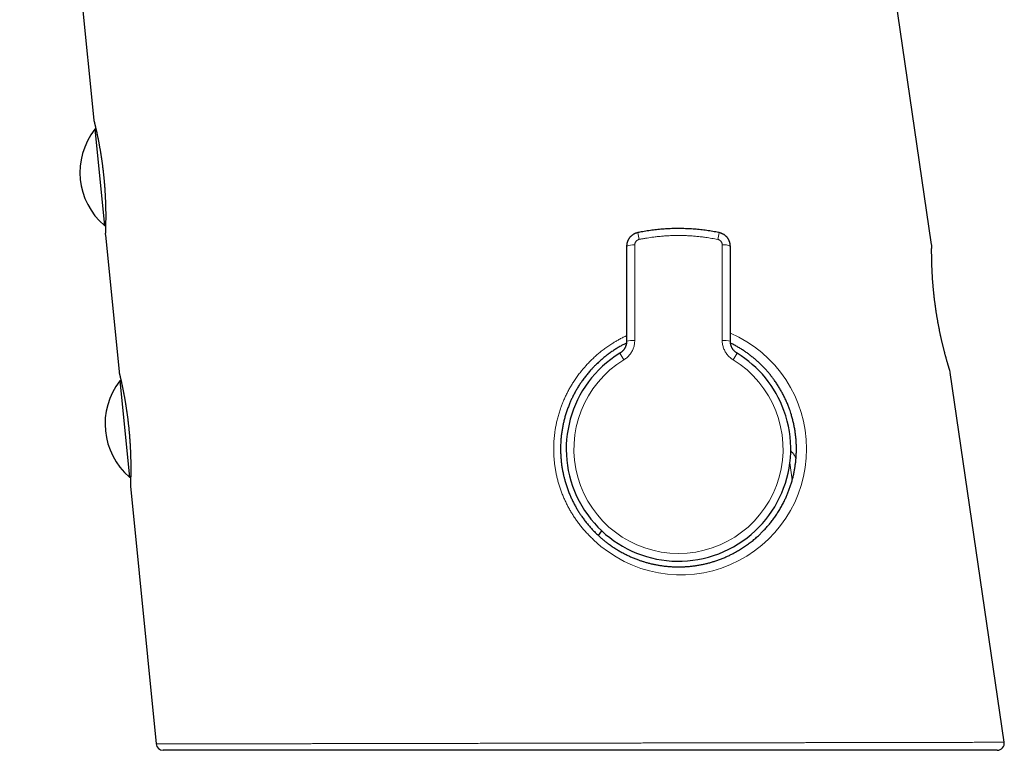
# Model space of a CAD drawing. Header units: millimetres. Extents: x 8 to 775, y 12 to 733.
# Tile 5 of 75: x 125 to 195, y 537 to 589. Entities that reach past the tile are written whole.
import ezdxf

# ---------------------------------------------------------------- set-up
doc = ezdxf.new("R2010")
doc.units = ezdxf.units.MM

msp = doc.modelspace()

# ---------------------------------------------------------------- linework, layer by layer
at = {"color": 7, "linetype": 'Continuous', "lineweight": 30}
for p, q in [((189.538, 572.98), (173.477, 683.068)), ((124.58, 634.795), (129.866, 581.834)), ((130.013, 581.197), (129.929, 581.187)), ((129.929, 581.187), (130.614, 574.323)), ((130.614, 574.323), (130.698, 574.33)), ((130.681, 573.676), (131.654, 563.923)), ((167.811, 572.849), (167.811, 572.849)), ((175.201, 572.849), (175.201, 572.849)), ((131.8, 563.286), (131.717, 563.276)), ((131.717, 563.276), (132.402, 556.412)), ((194.709, 537.53), (190.866, 563.875)), ((132.402, 556.412), (132.485, 556.419)), ((132.468, 555.765), (134.301, 537.408)), ((165.802, 552.255), (166.051, 552.578)), ((194.214, 536.958), (134.798, 536.958))]:
    msp.add_line(p, q, dxfattribs=at)
at = {"color": 252, "linetype": 'Continuous', "lineweight": 0}
for p, q in [((167.332, 565.24), (167.619, 564.772)), ((175.393, 564.772), (175.68, 565.24)), ((179.439, 557.437), (179.611, 556.216))]:
    msp.add_line(p, q, dxfattribs=at)
at = {"color": 252, "linetype": 'Continuous', "lineweight": 0, "flags": 128}
for points in [[(189.721, 569.202), (189.727, 569.195), (189.73, 569.189)], [(189.771, 568.852), (189.769, 568.855), (189.763, 568.859)]]:
    msp.add_lwpolyline(points, dxfattribs=at)
at = {"color": 7, "linetype": 'Continuous', "lineweight": 30}
for centre, radius, start, end in [((130.364, 581.884), 0.5, 185.74536, 193.91516), ((133.874, 578.114), 5, 142.0843, 229.3157), ((131.178, 573.725), 0.5, 177.5376, 185.66269), ((189.043, 572.908), 0.5, 359.24572, 8.19312), ((171.506, 558.421), 7.995, 121.4673, 20), ((171.506, 558.421), 7.995, 20, 58.5327), ((132.152, 563.973), 0.5, 185.795, 193.80022), ((135.661, 560.203), 5, 142.0843, 229.3157), ((132.966, 555.814), 0.5, 177.65109, 185.66513), ((134.798, 537.458), 0.5, 185.6986, 270), ((194.214, 537.458), 0.5, 270, 8.32719)]:
    msp.add_arc(centre, radius, start, end, dxfattribs=at)
at = {"color": 252, "linetype": 'Continuous', "lineweight": 0}
for centre, radius, start, end in [((128.977, 565.341), 40.528, 11.38112, 12.08071), ((213.99, 565.351), 40.482, 167.91889, 168.61928), ((168.26, 571.976), 0.982, 82.45176, 117.22309), ((174.768, 572.068), 0.893, 60.97472, 99.3515), ((171.667, 558.421), 8.967, 226.40864, 66.7896), ((168.257, 564.428), 1.724, 85.59174, 104.98519), ((174.771, 564.606), 1.549, 73.90375, 95.51946), ((171.506, 558.421), 7.447, 121.4673, 58.5327)]:
    msp.add_arc(centre, radius, start, end, dxfattribs=at)
for points, knots in [([(129.866, 581.834), (129.866, 581.834), (129.867, 581.833), (129.869, 581.823), (129.873, 581.806), (129.879, 581.784), (129.886, 581.756), (129.894, 581.725), (129.903, 581.688), (129.914, 581.64), (129.93, 581.577), (129.947, 581.503), (129.966, 581.426), (129.983, 581.353), (130, 581.278), (130.018, 581.201), (130.036, 581.119), (130.058, 581.02), (130.084, 580.901), (130.112, 580.77), (130.138, 580.643), (130.162, 580.526), (130.185, 580.41), (130.208, 580.295), (130.23, 580.176), (130.256, 580.035), (130.286, 579.871), (130.316, 579.696), (130.344, 579.53), (130.368, 579.382), (130.39, 579.238), (130.412, 579.097), (130.432, 578.954), (130.456, 578.787), (130.481, 578.596), (130.506, 578.397), (130.528, 578.213), (130.547, 578.045), (130.565, 577.875), (130.582, 577.704), (130.598, 577.532), (130.613, 577.36), (130.627, 577.188), (130.641, 576.998), (130.655, 576.793), (130.668, 576.572), (130.679, 576.354), (130.685, 576.212), (130.688, 576.141)], [0, 0, 0, 0, 0.018955, 0.040751, 0.061668, 0.08262, 0.101114, 0.119608, 0.138199, 0.156791, 0.183632, 0.210547, 0.231429, 0.252346, 0.27081, 0.289274, 0.307836, 0.326397, 0.353195, 0.380067, 0.401015, 0.421998, 0.440525, 0.459053, 0.477681, 0.49631, 0.523216, 0.550202, 0.571074, 0.591984, 0.610453, 0.628922, 0.647496, 0.666071, 0.692911, 0.719833, 0.74049, 0.761184, 0.782089, 0.802995, 0.824057, 0.845119, 0.866402, 0.887725, 0.91561, 0.943587, 0.971747, 1, 1, 1, 1]), ([(130.688, 576.141), (130.691, 576.073), (130.696, 575.937), (130.701, 575.755), (130.705, 575.594), (130.708, 575.457), (130.709, 575.33), (130.71, 575.211), (130.711, 575.095), (130.711, 574.966), (130.711, 574.827), (130.71, 574.7), (130.708, 574.598), (130.707, 574.5), (130.705, 574.391), (130.702, 574.281), (130.7, 574.186), (130.697, 574.105), (130.695, 574.029), (130.693, 573.967), (130.691, 573.916), (130.689, 573.865), (130.687, 573.812), (130.685, 573.765), (130.683, 573.73), (130.682, 573.705), (130.681, 573.687), (130.681, 573.677), (130.681, 573.676), (130.681, 573.676)], [0, 0, 0, 0, 0.046883, 0.09391, 0.129454, 0.16506, 0.196499, 0.227938, 0.259547, 0.291157, 0.336803, 0.382577, 0.40952, 0.43649, 0.481759, 0.52715, 0.563954, 0.600823, 0.63799, 0.675225, 0.702206, 0.729213, 0.774543, 0.819995, 0.856847, 0.893765, 0.93098, 0.968264, 1, 1, 1, 1]), ([(168.707, 573.339), (168.697, 573.337), (168.676, 573.332), (168.644, 573.321), (168.614, 573.308), (168.585, 573.292), (168.547, 573.268), (168.514, 573.24), (168.484, 573.207), (168.457, 573.173), (168.434, 573.135), (168.416, 573.093), (168.404, 573.059), (168.396, 573.024), (168.39, 572.987), (168.39, 572.962), (168.389, 572.95)], [0, 0, 0, 0, 0.059433, 0.119277, 0.180447, 0.242075, 0.301508, 0.422361, 0.483941, 0.543781, 0.665426, 0.727383, 0.7941, 0.861348, 0.930364, 1, 1, 1, 1]), ([(174.304, 573.339), (174.162, 573.367), (173.878, 573.422), (173.485, 573.483), (173.128, 573.529), (172.806, 573.563), (172.484, 573.589), (172.16, 573.608), (171.834, 573.619), (171.507, 573.623), (171.177, 573.619), (170.846, 573.607), (170.524, 573.588), (170.212, 573.563), (169.91, 573.531), (169.634, 573.497), (169.383, 573.46), (169.157, 573.424), (168.932, 573.384), (168.782, 573.354), (168.707, 573.339)], [0, 0, 0, 0, 0.07716, 0.15432, 0.211608, 0.268904, 0.326192, 0.383963, 0.441742, 0.499513, 0.558359, 0.617214, 0.67606, 0.729922, 0.783791, 0.837654, 0.878219, 0.918805, 0.959392, 1, 1, 1, 1]), ([(174.622, 572.95), (174.622, 572.961), (174.622, 572.983), (174.617, 573.016), (174.61, 573.049), (174.6, 573.081), (174.584, 573.123), (174.562, 573.163), (174.535, 573.199), (174.505, 573.233), (174.471, 573.263), (174.434, 573.288), (174.404, 573.305), (174.372, 573.319), (174.339, 573.331), (174.316, 573.336), (174.304, 573.339)], [0, 0, 0, 0, 0.061183, 0.122776, 0.185718, 0.24913, 0.310314, 0.434783, 0.498255, 0.559048, 0.682755, 0.745859, 0.80814, 0.870886, 0.935173, 1, 1, 1, 1]), ([(168.389, 572.95), (168.389, 572.668), (168.389, 572.105), (168.389, 571.258), (168.389, 570.409), (168.389, 569.559), (168.389, 568.708), (168.389, 567.856), (168.389, 567.002), (168.389, 566.432), (168.389, 566.147)], [0, 0, 0, 0, 0.124883, 0.249767, 0.374718, 0.499668, 0.624718, 0.749767, 0.874871, 1, 1, 1, 1]), ([(174.622, 566.147), (174.622, 566.432), (174.622, 567.001), (174.622, 567.853), (174.622, 568.704), (174.622, 569.555), (174.622, 570.405), (174.622, 571.255), (174.622, 572.103), (174.622, 572.667), (174.622, 572.95)], [0, 0, 0, 0, 0.124883, 0.249767, 0.374718, 0.499668, 0.624718, 0.749767, 0.874871, 1, 1, 1, 1]), ([(189.721, 569.202), (189.715, 569.257), (189.703, 569.366), (189.685, 569.528), (189.669, 569.69), (189.653, 569.856), (189.638, 570.026), (189.623, 570.201), (189.61, 570.373), (189.598, 570.543), (189.587, 570.71), (189.578, 570.875), (189.569, 571.035), (189.562, 571.19), (189.555, 571.34), (189.55, 571.483), (189.546, 571.622), (189.542, 571.756), (189.539, 571.884), (189.537, 572.008), (189.535, 572.125), (189.534, 572.235), (189.533, 572.337), (189.533, 572.432), (189.533, 572.52), (189.533, 572.601), (189.534, 572.676), (189.534, 572.742), (189.535, 572.801), (189.535, 572.852), (189.536, 572.893), (189.537, 572.927), (189.537, 572.953), (189.537, 572.97), (189.537, 572.98), (189.537, 572.98), (189.537, 572.98)], [0, 0, 0, 0, 0.025974, 0.051985, 0.078069, 0.10419, 0.133437, 0.162736, 0.192272, 0.22186, 0.251796, 0.281785, 0.312074, 0.342417, 0.372094, 0.401821, 0.431785, 0.4618, 0.492028, 0.522577, 0.55329, 0.584059, 0.614066, 0.644124, 0.674338, 0.704875, 0.735465, 0.766382, 0.797467, 0.828609, 0.858541, 0.888524, 0.918659, 0.949115, 0.979625, 1, 1, 1, 1]), ([(189.763, 568.859), (189.756, 568.917), (189.742, 569.031), (189.728, 569.145), (189.721, 569.202)], [0, 0, 0, 0, 0.499618, 1, 1, 1, 1]), ([(190.866, 563.875), (190.866, 563.875), (190.866, 563.874), (190.864, 563.879), (190.86, 563.892), (190.853, 563.914), (190.844, 563.943), (190.833, 563.98), (190.819, 564.024), (190.804, 564.075), (190.786, 564.133), (190.766, 564.198), (190.744, 564.272), (190.72, 564.352), (190.694, 564.44), (190.669, 564.526), (190.646, 564.605), (190.626, 564.677), (190.604, 564.752), (190.583, 564.83), (190.56, 564.912), (190.537, 564.997), (190.513, 565.085), (190.482, 565.199), (190.445, 565.342), (190.403, 565.506), (190.363, 565.665), (190.326, 565.817), (190.288, 565.974), (190.25, 566.137), (190.212, 566.305), (190.174, 566.479), (190.136, 566.658), (190.099, 566.837), (190.063, 567.018), (190.028, 567.199), (189.993, 567.383), (189.96, 567.57), (189.927, 567.761), (189.895, 567.954), (189.864, 568.15), (189.838, 568.323), (189.816, 568.474), (189.798, 568.603), (189.78, 568.731), (189.769, 568.816), (189.763, 568.859)], [0, 0, 0, 0, 0.005579, 0.030526, 0.055649, 0.081083, 0.106563, 0.132135, 0.156595, 0.181095, 0.205783, 0.230513, 0.255541, 0.280612, 0.305878, 0.331189, 0.348352, 0.365542, 0.382747, 0.400051, 0.41737, 0.434789, 0.452223, 0.469685, 0.500455, 0.531306, 0.556054, 0.580844, 0.605835, 0.630871, 0.656089, 0.681585, 0.707226, 0.732916, 0.757508, 0.782144, 0.806988, 0.831878, 0.856956, 0.882371, 0.907836, 0.933402, 0.950016, 0.966645, 0.983315, 1, 1, 1, 1]), ([(165.484, 551.927), (165.408, 551.998), (165.256, 552.14), (165.037, 552.364), (164.826, 552.595), (164.622, 552.833), (164.428, 553.078), (164.246, 553.324), (164.078, 553.57), (163.921, 553.814), (163.773, 554.064), (163.633, 554.319), (163.5, 554.58), (163.375, 554.85), (163.257, 555.126), (163.149, 555.407), (163.05, 555.691), (162.962, 555.976), (162.885, 556.262), (162.817, 556.548), (162.759, 556.836), (162.711, 557.126), (162.671, 557.431), (162.64, 557.752), (162.621, 558.086), (162.616, 558.396), (162.62, 558.68), (162.632, 558.951), (162.654, 559.233), (162.687, 559.527), (162.729, 559.819), (162.781, 560.11), (162.846, 560.413), (162.925, 560.726), (163.02, 561.049), (163.119, 561.344), (163.219, 561.612), (163.321, 561.864), (163.437, 562.123), (163.566, 562.39), (163.704, 562.652), (163.851, 562.909), (164.013, 563.173), (164.192, 563.443), (164.389, 563.716), (164.581, 563.962), (164.763, 564.181), (164.943, 564.384), (165.136, 564.59), (165.344, 564.797), (165.559, 564.997), (165.779, 565.19), (166.016, 565.384), (166.27, 565.578), (166.541, 565.77), (166.797, 565.937), (167.037, 566.083), (167.268, 566.215), (167.512, 566.344), (167.697, 566.437), (167.797, 566.483), (167.811, 566.489)], [0, 0, 0, 0, 0.017865, 0.035752, 0.053651, 0.07155, 0.089438, 0.107302, 0.123882, 0.140475, 0.157073, 0.173667, 0.190246, 0.207409, 0.224587, 0.241769, 0.258947, 0.27611, 0.292896, 0.309697, 0.326503, 0.343304, 0.36009, 0.379251, 0.398419, 0.41758, 0.432351, 0.447121, 0.463998, 0.480888, 0.497784, 0.514675, 0.531552, 0.550817, 0.570089, 0.589354, 0.604206, 0.619057, 0.636001, 0.652958, 0.669921, 0.686878, 0.703821, 0.72316, 0.742507, 0.761846, 0.776753, 0.79166, 0.808554, 0.825462, 0.842375, 0.859283, 0.876178, 0.895449, 0.914728, 0.934, 0.948846, 0.963693, 0.980544, 0.997408, 1, 1, 1, 1]), ([(168.389, 566.147), (168.388, 566.103), (168.386, 566.014), (168.369, 565.88), (168.341, 565.746), (168.301, 565.615), (168.251, 565.489), (168.19, 565.368), (168.119, 565.251), (168.038, 565.14), (167.947, 565.036), (167.847, 564.939), (167.738, 564.85), (167.659, 564.798), (167.619, 564.772)], [0, 0, 0, 0, 0.0811396, 0.1628396, 0.2463105, 0.3303949, 0.4121168, 0.4938385, 0.5767344, 0.6608479, 0.7440324, 0.8278316, 0.9135781, 1, 1, 1, 1]), ([(175.393, 564.772), (175.356, 564.796), (175.281, 564.845), (175.176, 564.929), (175.077, 565.023), (174.986, 565.125), (174.905, 565.233), (174.833, 565.347), (174.771, 565.467), (174.718, 565.594), (174.676, 565.727), (174.646, 565.863), (174.626, 566.004), (174.624, 566.1), (174.622, 566.147)], [0, 0, 0, 0, 0.08067, 0.161901, 0.244903, 0.328515, 0.409758, 0.491001, 0.573399, 0.656993, 0.741109, 0.825853, 0.912583, 1, 1, 1, 1]), ([(131.654, 563.923), (131.654, 563.923), (131.654, 563.923), (131.656, 563.915), (131.66, 563.9), (131.666, 563.877), (131.673, 563.848), (131.681, 563.814), (131.691, 563.775), (131.701, 563.733), (131.712, 563.686), (131.726, 563.625), (131.744, 563.549), (131.765, 563.461), (131.785, 563.373), (131.804, 563.289), (131.823, 563.204), (131.842, 563.118), (131.862, 563.027), (131.885, 562.917), (131.912, 562.787), (131.941, 562.645), (131.969, 562.508), (131.993, 562.382), (132.016, 562.258), (132.039, 562.136), (132.061, 562.01), (132.087, 561.862), (132.117, 561.69), (132.146, 561.508), (132.173, 561.336), (132.196, 561.184), (132.217, 561.035), (132.237, 560.891), (132.257, 560.745), (132.279, 560.575), (132.302, 560.381), (132.325, 560.18), (132.345, 559.995), (132.361, 559.833), (132.376, 559.678), (132.389, 559.529), (132.402, 559.38), (132.416, 559.209), (132.429, 559.017), (132.442, 558.822), (132.453, 558.644), (132.461, 558.49), (132.468, 558.345), (132.473, 558.207), (132.479, 558.072), (132.484, 557.918), (132.488, 557.749), (132.492, 557.561), (132.495, 557.374), (132.496, 557.189), (132.497, 557.012), (132.496, 556.902), (132.496, 556.847)], [0, 0, 0, 0, 0.011396, 0.029196, 0.047137, 0.065111, 0.08238, 0.099678, 0.114947, 0.130215, 0.145564, 0.160913, 0.183072, 0.205291, 0.222563, 0.239864, 0.255136, 0.270408, 0.285761, 0.301114, 0.323282, 0.345512, 0.362824, 0.380166, 0.39548, 0.410794, 0.426192, 0.441591, 0.463834, 0.486144, 0.503358, 0.520603, 0.535836, 0.551069, 0.566389, 0.581709, 0.603847, 0.626053, 0.643099, 0.660175, 0.675259, 0.690342, 0.705512, 0.720681, 0.742599, 0.764583, 0.781635, 0.798718, 0.813804, 0.82889, 0.844059, 0.859228, 0.881137, 0.903108, 0.927168, 0.951308, 0.975613, 1, 1, 1, 1]), ([(132.496, 556.847), (132.495, 556.799), (132.495, 556.705), (132.493, 556.591), (132.491, 556.499), (132.49, 556.411), (132.487, 556.313), (132.485, 556.217), (132.482, 556.135), (132.48, 556.065), (132.478, 556.002), (132.476, 555.951), (132.474, 555.911), (132.473, 555.871), (132.471, 555.832), (132.47, 555.801), (132.469, 555.78), (132.469, 555.768), (132.468, 555.763), (132.468, 555.765), (132.468, 555.765)], [0, 0, 0, 0, 0.0697757, 0.1397378, 0.1817915, 0.2238856, 0.2945403, 0.3653866, 0.4228305, 0.4803771, 0.5383882, 0.5965049, 0.6384894, 0.6805139, 0.7510479, 0.821772, 0.8791124, 0.9365548, 0.9944586, 1, 1, 1, 1]), ([(134.301, 537.408), (134.301, 537.408), (134.303, 537.408), (134.316, 537.408), (134.337, 537.408), (134.366, 537.408), (134.404, 537.408), (134.451, 537.408), (134.505, 537.409), (134.569, 537.409), (134.64, 537.409), (134.727, 537.409), (134.832, 537.409), (134.958, 537.409), (135.097, 537.41), (135.25, 537.41), (135.416, 537.41), (135.583, 537.411), (135.749, 537.411), (135.911, 537.411), (136.081, 537.412), (136.259, 537.412), (136.447, 537.412), (136.642, 537.413), (136.846, 537.413), (137.061, 537.414), (137.288, 537.414), (137.528, 537.415), (137.776, 537.415), (138.048, 537.416), (138.345, 537.416), (138.669, 537.417), (139.005, 537.418), (139.353, 537.418), (139.712, 537.419), (140.058, 537.42), (140.389, 537.42), (140.702, 537.421), (141.022, 537.422), (141.35, 537.422), (141.684, 537.423), (142.026, 537.424), (142.374, 537.424), (142.734, 537.425), (143.106, 537.426), (143.491, 537.427), (143.883, 537.428), (144.286, 537.428), (144.7, 537.429), (145.124, 537.43), (145.556, 537.431), (145.994, 537.432), (146.44, 537.433), (146.89, 537.434), (147.344, 537.435), (147.803, 537.435), (148.267, 537.436), (148.738, 537.437), (149.214, 537.438), (149.702, 537.439), (150.201, 537.44), (150.712, 537.441), (151.228, 537.442), (151.75, 537.443), (152.277, 537.445), (152.787, 537.446), (153.279, 537.447), (153.752, 537.448), (154.228, 537.448), (154.742, 537.45), (155.293, 537.451), (155.884, 537.452), (156.478, 537.453), (157.077, 537.454), (157.679, 537.455), (158.249, 537.457), (158.785, 537.458), (159.287, 537.459), (159.791, 537.46), (160.296, 537.461), (160.804, 537.462), (161.258, 537.463), (161.658, 537.463), (162.004, 537.464), (162.351, 537.465), (162.752, 537.466), (163.207, 537.467), (163.717, 537.468), (164.227, 537.469), (164.774, 537.47), (165.358, 537.471), (165.978, 537.472), (166.598, 537.473), (167.218, 537.475), (167.838, 537.476), (168.42, 537.477), (168.964, 537.478), (169.471, 537.479), (169.977, 537.48), (170.481, 537.481), (170.985, 537.482), (171.433, 537.483), (171.826, 537.484), (172.165, 537.485), (172.503, 537.485), (172.904, 537.486), (173.367, 537.487), (173.892, 537.488), (174.414, 537.489), (174.933, 537.49), (175.45, 537.491), (175.944, 537.492), (176.416, 537.493), (176.866, 537.494), (177.313, 537.495), (177.757, 537.496), (178.198, 537.497), (178.622, 537.498), (179.03, 537.498), (179.421, 537.499), (179.81, 537.5), (180.195, 537.501), (180.577, 537.502), (181.015, 537.502), (181.507, 537.503), (182.008, 537.504), (182.462, 537.505), (182.869, 537.506), (183.271, 537.507), (183.697, 537.508), (184.145, 537.509), (184.612, 537.51), (185.072, 537.511), (185.523, 537.512), (185.966, 537.512), (186.375, 537.513), (186.751, 537.514), (187.095, 537.515), (187.433, 537.515), (187.765, 537.516), (188.09, 537.517), (188.375, 537.517), (188.621, 537.518), (188.83, 537.518), (189.036, 537.519), (189.28, 537.519), (189.558, 537.52), (189.866, 537.52), (190.167, 537.521), (190.459, 537.521), (190.742, 537.522), (191.015, 537.523), (191.279, 537.523), (191.532, 537.524), (191.776, 537.524), (192.012, 537.525), (192.238, 537.525), (192.458, 537.525), (192.671, 537.526), (192.876, 537.526), (193.07, 537.527), (193.255, 537.527), (193.428, 537.527), (193.595, 537.528), (193.753, 537.528), (193.903, 537.528), (194.04, 537.529), (194.157, 537.529), (194.258, 537.529), (194.344, 537.529), (194.42, 537.529), (194.488, 537.53), (194.547, 537.53), (194.597, 537.53), (194.638, 537.53), (194.671, 537.53), (194.694, 537.53), (194.708, 537.53), (194.708, 537.53), (194.708, 537.53)], [0, 0, 0, 0, 0.005289, 0.010579, 0.015871, 0.021163, 0.026456, 0.031748, 0.037064, 0.042381, 0.047698, 0.053014, 0.059708, 0.066404, 0.073099, 0.079821, 0.086543, 0.093265, 0.098677, 0.104089, 0.109502, 0.114913, 0.12035, 0.125788, 0.131227, 0.136664, 0.142358, 0.148053, 0.153755, 0.159457, 0.166155, 0.172853, 0.17955, 0.186275, 0.193, 0.199725, 0.205138, 0.210551, 0.215965, 0.221378, 0.226816, 0.232255, 0.237694, 0.243133, 0.248828, 0.254523, 0.260226, 0.265928, 0.271812, 0.277697, 0.28358, 0.289482, 0.295385, 0.301287, 0.307129, 0.312973, 0.318815, 0.324676, 0.330537, 0.336397, 0.342492, 0.348588, 0.354682, 0.360797, 0.366913, 0.373027, 0.378391, 0.383756, 0.389126, 0.394496, 0.401025, 0.407554, 0.414083, 0.420637, 0.427191, 0.433744, 0.439141, 0.444538, 0.449935, 0.455345, 0.460756, 0.466167, 0.469845, 0.473523, 0.477203, 0.480882, 0.486274, 0.491665, 0.497062, 0.502459, 0.509021, 0.515584, 0.522146, 0.528733, 0.535321, 0.541908, 0.547333, 0.552758, 0.558183, 0.563622, 0.569062, 0.574501, 0.578198, 0.581896, 0.585596, 0.589296, 0.595112, 0.600929, 0.606745, 0.612579, 0.618413, 0.624246, 0.629438, 0.63463, 0.639822, 0.645026, 0.65023, 0.655434, 0.660167, 0.664899, 0.669631, 0.674372, 0.679114, 0.683855, 0.690835, 0.697819, 0.703195, 0.70857, 0.713952, 0.719333, 0.725877, 0.732422, 0.738966, 0.745535, 0.752105, 0.758674, 0.764086, 0.769498, 0.77491, 0.780336, 0.785762, 0.791188, 0.794878, 0.798568, 0.802259, 0.805951, 0.811849, 0.817748, 0.823646, 0.829562, 0.83548, 0.841396, 0.847256, 0.853115, 0.858975, 0.864852, 0.87073, 0.876608, 0.882723, 0.888838, 0.894954, 0.901089, 0.907226, 0.913362, 0.919899, 0.926437, 0.932986, 0.939535, 0.945022, 0.95051, 0.955999, 0.961486, 0.967, 0.972515, 0.97803, 0.983544, 0.989618, 0.995691, 1, 1, 1, 1])]:
    msp.add_open_spline(points, degree=3, knots=knots, dxfattribs=at)
at = {"color": 7, "linetype": 'Continuous', "lineweight": 30}
for points, knots in [([(129.879, 581.764), (129.879, 581.764), (129.879, 581.763), (129.879, 581.761), (129.881, 581.756), (129.883, 581.748), (129.885, 581.736), (129.889, 581.721), (129.894, 581.703), (129.899, 581.682), (129.905, 581.658), (129.911, 581.631), (129.919, 581.6), (129.927, 581.566), (129.936, 581.529), (129.945, 581.489), (129.955, 581.446), (129.966, 581.401), (129.977, 581.352), (129.989, 581.301), (130.002, 581.247), (130.015, 581.19), (130.028, 581.131), (130.042, 581.069), (130.056, 581.004), (130.071, 580.936), (130.086, 580.866), (130.101, 580.793), (130.117, 580.718), (130.133, 580.64), (130.15, 580.56), (130.166, 580.477), (130.183, 580.393), (130.2, 580.306), (130.217, 580.217), (130.234, 580.127), (130.251, 580.036), (130.268, 579.942), (130.285, 579.847), (130.302, 579.75), (130.319, 579.65), (130.335, 579.55), (130.352, 579.448), (130.368, 579.345), (130.385, 579.241), (130.4, 579.136), (130.416, 579.03), (130.432, 578.922), (130.447, 578.814), (130.461, 578.705), (130.476, 578.595), (130.49, 578.484), (130.504, 578.373), (130.517, 578.261), (130.53, 578.149), (130.542, 578.036), (130.554, 577.924), (130.566, 577.812), (130.577, 577.699), (130.588, 577.587), (130.598, 577.474), (130.608, 577.361), (130.617, 577.249), (130.625, 577.137), (130.634, 577.025), (130.641, 576.914), (130.649, 576.804), (130.655, 576.695), (130.662, 576.587), (130.668, 576.479), (130.673, 576.372), (130.678, 576.267), (130.682, 576.162), (130.686, 576.058), (130.69, 575.956), (130.693, 575.854), (130.696, 575.755), (130.698, 575.657), (130.7, 575.561), (130.702, 575.467), (130.704, 575.374), (130.705, 575.283), (130.705, 575.195), (130.706, 575.108), (130.706, 575.023), (130.706, 574.94), (130.706, 574.86), (130.705, 574.782), (130.704, 574.706), (130.704, 574.633), (130.703, 574.562), (130.701, 574.494), (130.7, 574.429), (130.699, 574.367), (130.698, 574.307), (130.696, 574.251), (130.695, 574.197), (130.693, 574.145), (130.692, 574.097), (130.69, 574.051), (130.689, 574.009), (130.688, 573.969), (130.686, 573.933), (130.685, 573.9), (130.684, 573.87), (130.683, 573.843), (130.682, 573.819), (130.681, 573.798), (130.68, 573.781), (130.68, 573.768), (130.679, 573.757), (130.679, 573.751), (130.679, 573.747), (130.679, 573.746), (130.679, 573.746)], [0, 0, 0, 0, 0.0047091, 0.012514, 0.0206304, 0.0295935, 0.0386407, 0.0476942, 0.0567102, 0.0656697, 0.0744653, 0.0836598, 0.0928255, 0.101981, 0.1111336, 0.1202846, 0.1294319, 0.1385714, 0.1476977, 0.1568049, 0.1658866, 0.1749363, 0.1839478, 0.1929179, 0.2019794, 0.2109983, 0.22005, 0.2291278, 0.2382244, 0.2473327, 0.256445, 0.2655512, 0.2746431, 0.2837132, 0.2927539, 0.301758, 0.3107186, 0.3196499, 0.3285914, 0.3375647, 0.3465731, 0.3555889, 0.3645756, 0.3735058, 0.3823678, 0.391254, 0.4001651, 0.4090606, 0.4179517, 0.4268485, 0.4357596, 0.444687, 0.4535105, 0.4623805, 0.4712758, 0.480175, 0.4890499, 0.4978789, 0.5066675, 0.5155529, 0.5244224, 0.5332872, 0.5421577, 0.5510425, 0.5599529, 0.5688548, 0.5777289, 0.5865922, 0.5954561, 0.6043293, 0.6132223, 0.6221465, 0.6310772, 0.6400094, 0.6489906, 0.6579992, 0.6670137, 0.6760049, 0.6849519, 0.6938708, 0.7028752, 0.7118732, 0.7208755, 0.7298903, 0.7389287, 0.7480021, 0.7570377, 0.766081, 0.7751751, 0.7842942, 0.7934102, 0.8024905, 0.8115131, 0.8205806, 0.829573, 0.8386083, 0.8476795, 0.85678, 0.865903, 0.8750417, 0.8841899, 0.8933418, 0.9024924, 0.9116388, 0.9207824, 0.9299277, 0.9390933, 0.9482631, 0.9572207, 0.9662147, 0.975235, 0.984264, 0.9920431, 1, 1, 1, 1]), ([(130.683, 573.845), (130.682, 573.837), (130.682, 573.82), (130.681, 573.8), (130.68, 573.783), (130.68, 573.769), (130.679, 573.758), (130.679, 573.75), (130.679, 573.747), (130.679, 573.745), (130.679, 573.745), (130.679, 573.744), (130.679, 573.743), (130.679, 573.741), (130.679, 573.738), (130.678, 573.732), (130.678, 573.721), (130.679, 573.704), (130.68, 573.69), (130.681, 573.682)], [0, 0, 0, 0, 0.121016, 0.243, 0.36413, 0.484402, 0.605226, 0.726616, 0.848929, 0.890846, 0.914309, 0.924995, 0.93253, 0.936729, 0.940289, 0.946016, 0.954325, 0.975702, 1, 1, 1, 1]), ([(168.605, 573.822), (168.599, 573.821), (168.574, 573.816), (168.532, 573.805), (168.479, 573.788), (168.43, 573.77), (168.382, 573.749), (168.336, 573.726), (168.289, 573.7), (168.243, 573.67), (168.197, 573.636), (168.152, 573.6), (168.11, 573.561), (168.07, 573.52), (168.033, 573.476), (167.999, 573.431), (167.967, 573.384), (167.938, 573.335), (167.911, 573.285), (167.888, 573.233), (167.867, 573.18), (167.85, 573.127), (167.837, 573.075), (167.827, 573.025), (167.819, 572.975), (167.815, 572.925), (167.812, 572.883), (167.812, 572.858), (167.812, 572.849)], [0, 0, 0, 0, 0.012219, 0.056628, 0.095829, 0.134341, 0.172184, 0.210861, 0.248398, 0.290413, 0.332474, 0.374574, 0.416702, 0.458849, 0.500976, 0.542697, 0.584387, 0.626163, 0.66803, 0.709987, 0.752029, 0.794448, 0.832743, 0.869818, 0.906963, 0.944182, 0.981435, 1, 1, 1, 1]), ([(174.405, 573.824), (174.391, 573.827), (174.308, 573.843), (174.157, 573.872), (173.948, 573.91), (173.737, 573.944), (173.522, 573.976), (173.306, 574.005), (173.089, 574.03), (172.872, 574.052), (172.655, 574.071), (172.438, 574.087), (172.22, 574.099), (172.002, 574.108), (171.784, 574.114), (171.566, 574.117), (171.348, 574.116), (171.13, 574.112), (170.912, 574.105), (170.695, 574.094), (170.477, 574.08), (170.26, 574.063), (170.043, 574.043), (169.826, 574.019), (169.609, 573.992), (169.393, 573.962), (169.178, 573.929), (168.963, 573.892), (168.773, 573.857), (168.654, 573.833), (168.607, 573.824)], [0, 0, 0, 0, 0.007223, 0.043689, 0.079015, 0.116294, 0.153593, 0.190908, 0.228238, 0.265581, 0.302932, 0.34029, 0.377652, 0.415014, 0.452374, 0.489728, 0.527069, 0.564398, 0.601732, 0.639067, 0.676404, 0.713745, 0.751091, 0.788442, 0.8258, 0.863166, 0.900542, 0.937928, 0.975207, 1, 1, 1, 1]), ([(175.2, 572.849), (175.2, 572.864), (175.199, 572.896), (175.196, 572.946), (175.189, 572.999), (175.18, 573.051), (175.168, 573.103), (175.154, 573.153), (175.136, 573.204), (175.115, 573.255), (175.09, 573.306), (175.062, 573.356), (175.032, 573.405), (174.998, 573.452), (174.962, 573.496), (174.924, 573.539), (174.883, 573.579), (174.84, 573.616), (174.795, 573.651), (174.749, 573.683), (174.7, 573.713), (174.651, 573.739), (174.602, 573.762), (174.554, 573.781), (174.506, 573.797), (174.458, 573.811), (174.424, 573.819), (174.406, 573.823), (174.405, 573.823)], [0, 0, 0, 0, 0.031535, 0.071785, 0.111196, 0.14982, 0.187837, 0.228644, 0.264728, 0.306788, 0.34886, 0.390943, 0.433038, 0.475144, 0.517288, 0.559856, 0.601277, 0.642827, 0.684499, 0.726286, 0.768179, 0.810163, 0.848359, 0.886679, 0.92324, 0.95999, 0.996791, 1, 1, 1, 1]), ([(167.811, 572.849), (167.811, 572.744), (167.811, 572.465), (167.811, 572.011), (167.811, 571.486), (167.811, 570.961), (167.811, 570.436), (167.811, 569.91), (167.811, 569.383), (167.811, 568.856), (167.811, 568.329), (167.811, 567.801), (167.811, 567.273), (167.811, 566.745), (167.811, 566.352), (167.811, 566.135), (167.811, 566.094)], [0, 0, 0, 0, 0.046728, 0.124652, 0.202584, 0.280522, 0.358465, 0.436411, 0.51436, 0.592309, 0.670259, 0.748206, 0.826151, 0.904091, 0.982026, 1, 1, 1, 1]), ([(175.201, 566.094), (175.201, 566.2), (175.201, 566.482), (175.201, 566.939), (175.201, 567.468), (175.201, 567.995), (175.201, 568.523), (175.201, 569.05), (175.201, 569.577), (175.201, 570.103), (175.201, 570.629), (175.201, 571.155), (175.201, 571.68), (175.201, 572.204), (175.201, 572.594), (175.201, 572.809), (175.201, 572.849)], [0, 0, 0, 0, 0.046718, 0.124639, 0.202569, 0.280505, 0.358446, 0.436392, 0.51434, 0.59229, 0.670239, 0.748188, 0.826134, 0.904076, 0.982013, 1, 1, 1, 1]), ([(189.73, 569.189), (189.729, 569.193), (189.724, 569.238), (189.715, 569.32), (189.702, 569.437), (189.69, 569.553), (189.678, 569.668), (189.667, 569.783), (189.656, 569.897), (189.646, 570.01), (189.637, 570.122), (189.628, 570.233), (189.619, 570.342), (189.611, 570.45), (189.604, 570.555), (189.597, 570.659), (189.591, 570.762), (189.585, 570.862), (189.579, 570.962), (189.574, 571.06), (189.57, 571.157), (189.566, 571.252), (189.562, 571.345), (189.558, 571.435), (189.555, 571.523), (189.553, 571.609), (189.55, 571.692), (189.548, 571.774), (189.546, 571.853), (189.545, 571.93), (189.543, 572.004), (189.542, 572.075), (189.542, 572.144), (189.541, 572.211), (189.54, 572.274), (189.54, 572.334), (189.54, 572.392), (189.54, 572.446), (189.54, 572.498), (189.54, 572.546), (189.54, 572.592), (189.54, 572.635), (189.54, 572.675), (189.54, 572.711), (189.541, 572.745), (189.541, 572.775), (189.541, 572.802), (189.542, 572.826), (189.542, 572.846), (189.542, 572.864), (189.542, 572.878), (189.542, 572.889), (189.543, 572.897), (189.543, 572.901), (189.543, 572.901), (189.543, 572.902)], [0, 0, 0, 0, 0.002393, 0.021254, 0.040183, 0.059172, 0.078209, 0.097284, 0.116386, 0.135502, 0.154621, 0.173728, 0.192811, 0.211858, 0.23086, 0.249804, 0.268684, 0.28763, 0.306725, 0.325942, 0.345241, 0.364578, 0.383906, 0.403172, 0.422333, 0.441372, 0.460758, 0.480086, 0.499409, 0.518739, 0.538087, 0.557467, 0.576895, 0.596374, 0.61586, 0.635178, 0.654471, 0.673763, 0.693073, 0.712425, 0.731847, 0.751371, 0.771043, 0.790172, 0.809498, 0.828913, 0.848384, 0.867879, 0.887376, 0.90687, 0.926415, 0.945864, 0.965115, 0.9843, 1, 1, 1, 1]), ([(189.771, 568.852), (189.767, 568.879), (189.759, 568.946), (189.746, 569.052), (189.735, 569.137), (189.73, 569.182), (189.73, 569.189)], [0, 0, 0, 0, 0.244711, 0.594065, 0.943237, 1, 1, 1, 1]), ([(190.848, 563.952), (190.848, 563.952), (190.848, 563.952), (190.848, 563.953), (190.847, 563.957), (190.845, 563.963), (190.841, 563.974), (190.837, 563.987), (190.832, 564.004), (190.826, 564.023), (190.819, 564.046), (190.811, 564.072), (190.802, 564.101), (190.792, 564.134), (190.782, 564.169), (190.77, 564.206), (190.758, 564.247), (190.745, 564.291), (190.731, 564.338), (190.716, 564.388), (190.701, 564.44), (190.684, 564.496), (190.667, 564.554), (190.65, 564.615), (190.632, 564.679), (190.613, 564.745), (190.594, 564.814), (190.574, 564.886), (190.554, 564.959), (190.533, 565.036), (190.511, 565.115), (190.49, 565.196), (190.468, 565.28), (190.445, 565.366), (190.423, 565.454), (190.4, 565.545), (190.377, 565.637), (190.353, 565.731), (190.33, 565.827), (190.307, 565.924), (190.283, 566.024), (190.26, 566.125), (190.236, 566.228), (190.213, 566.332), (190.19, 566.438), (190.166, 566.546), (190.143, 566.654), (190.12, 566.764), (190.098, 566.875), (190.075, 566.987), (190.053, 567.101), (190.031, 567.215), (190.01, 567.33), (189.989, 567.444), (189.968, 567.56), (189.948, 567.677), (189.928, 567.794), (189.908, 567.912), (189.889, 568.03), (189.871, 568.148), (189.852, 568.267), (189.835, 568.386), (189.818, 568.504), (189.801, 568.623), (189.786, 568.739), (189.776, 568.815), (189.771, 568.852)], [0, 0, 0, 0, 0.001697, 0.009686, 0.022323, 0.037481, 0.053291, 0.069267, 0.085322, 0.101442, 0.117764, 0.134049, 0.150324, 0.166578, 0.182789, 0.198931, 0.214983, 0.231069, 0.247375, 0.263626, 0.279848, 0.296064, 0.312292, 0.328547, 0.344773, 0.360999, 0.377183, 0.393343, 0.4095, 0.425669, 0.441865, 0.45812, 0.474272, 0.490453, 0.506683, 0.52293, 0.53915, 0.555307, 0.571371, 0.58737, 0.603462, 0.619513, 0.635542, 0.651565, 0.667599, 0.683655, 0.699738, 0.715623, 0.731597, 0.747617, 0.763634, 0.779594, 0.795453, 0.811199, 0.827018, 0.842879, 0.858713, 0.874538, 0.89037, 0.906223, 0.922104, 0.937893, 0.953666, 0.969471, 0.985293, 1, 1, 1, 1]), ([(167.811, 566.094), (167.811, 566.085), (167.811, 566.056), (167.808, 566.009), (167.802, 565.952), (167.792, 565.896), (167.779, 565.841), (167.763, 565.785), (167.743, 565.731), (167.721, 565.679), (167.696, 565.628), (167.669, 565.578), (167.638, 565.531), (167.604, 565.485), (167.568, 565.44), (167.53, 565.398), (167.489, 565.358), (167.446, 565.32), (167.401, 565.286), (167.363, 565.259), (167.34, 565.245), (167.332, 565.241)], [0, 0, 0, 0, 0.027506, 0.083697, 0.139449, 0.195228, 0.251414, 0.307793, 0.364138, 0.420149, 0.4756, 0.530504, 0.585832, 0.641505, 0.6975, 0.753579, 0.809463, 0.864877, 0.919698, 0.974853, 1, 1, 1, 1]), ([(175.68, 565.241), (175.672, 565.245), (175.647, 565.26), (175.609, 565.287), (175.564, 565.322), (175.521, 565.36), (175.48, 565.4), (175.442, 565.442), (175.406, 565.487), (175.372, 565.533), (175.342, 565.581), (175.314, 565.63), (175.29, 565.681), (175.268, 565.733), (175.249, 565.788), (175.233, 565.843), (175.22, 565.899), (175.21, 565.955), (175.204, 566.011), (175.201, 566.058), (175.201, 566.085), (175.201, 566.094)], [0, 0, 0, 0, 0.027821, 0.083203, 0.138166, 0.193372, 0.249045, 0.305008, 0.361025, 0.416809, 0.472088, 0.526821, 0.582125, 0.637983, 0.694244, 0.750674, 0.80703, 0.863007, 0.918415, 0.974335, 1, 1, 1, 1]), ([(167.802, 565.96), (167.736, 565.927), (167.6, 565.859), (167.378, 565.738), (167.138, 565.598), (166.884, 565.437), (166.642, 565.271), (166.413, 565.102), (166.195, 564.931), (165.983, 564.752), (165.777, 564.566), (165.585, 564.381), (165.408, 564.2), (165.23, 564.007), (165.044, 563.791), (164.852, 563.55), (164.673, 563.31), (164.509, 563.071), (164.356, 562.833), (164.212, 562.59), (164.076, 562.343), (163.954, 562.102), (163.845, 561.869), (163.74, 561.625), (163.634, 561.358), (163.531, 561.066), (163.442, 560.779), (163.365, 560.498), (163.3, 560.222), (163.244, 559.944), (163.197, 559.665), (163.161, 559.397), (163.136, 559.141), (163.117, 558.876), (163.106, 558.589), (163.105, 558.28), (163.116, 557.981), (163.136, 557.69), (163.165, 557.41), (163.204, 557.13), (163.252, 556.852), (163.307, 556.588), (163.367, 556.339), (163.436, 556.084), (163.519, 555.812), (163.619, 555.525), (163.726, 555.249), (163.839, 554.986), (163.957, 554.734), (164.083, 554.486), (164.217, 554.242), (164.353, 554.014), (164.489, 553.801), (164.634, 553.588), (164.795, 553.366), (164.975, 553.135), (165.164, 552.91), (165.361, 552.692), (165.565, 552.479), (165.708, 552.343), (165.779, 552.275)], [0, 0, 0, 0, 0.014001, 0.028755, 0.047563, 0.066378, 0.085186, 0.102392, 0.119612, 0.136838, 0.154058, 0.171264, 0.186137, 0.201011, 0.219962, 0.23892, 0.257871, 0.275208, 0.292561, 0.309918, 0.327271, 0.344608, 0.359599, 0.37459, 0.39356, 0.412538, 0.431508, 0.448858, 0.466222, 0.483592, 0.500956, 0.518306, 0.533296, 0.548286, 0.567195, 0.58611, 0.605019, 0.622309, 0.639613, 0.656923, 0.674227, 0.691517, 0.70645, 0.721383, 0.740024, 0.75867, 0.777311, 0.794349, 0.811401, 0.828458, 0.84551, 0.862548, 0.877252, 0.891955, 0.909858, 0.927767, 0.94567, 0.963778, 0.981892, 1, 1, 1, 1]), ([(165.779, 552.275), (165.839, 552.221), (165.959, 552.111), (166.145, 551.953), (166.335, 551.8), (166.545, 551.64), (166.777, 551.476), (167.03, 551.31), (167.282, 551.158), (167.531, 551.019), (167.777, 550.892), (168.027, 550.773), (168.28, 550.663), (168.524, 550.566), (168.759, 550.481), (168.92, 550.428), (169.086, 550.376), (169.257, 550.326), (169.5, 550.262), (169.745, 550.206), (169.992, 550.157), (170.24, 550.116), (170.489, 550.081), (170.74, 550.054), (170.993, 550.035), (171.246, 550.024), (171.501, 550.019), (171.758, 550.023), (172.021, 550.035), (172.287, 550.056), (172.554, 550.085), (172.82, 550.123), (173.084, 550.169), (173.346, 550.223), (173.603, 550.285), (173.856, 550.355), (174.11, 550.433), (174.367, 550.521), (174.626, 550.62), (174.881, 550.727), (175.124, 550.838), (175.355, 550.953), (175.6, 551.084), (175.864, 551.237), (176.145, 551.415), (176.419, 551.605), (176.686, 551.805), (176.946, 552.017), (177.178, 552.223), (177.384, 552.418), (177.579, 552.615), (177.779, 552.831), (177.983, 553.069), (178.179, 553.315), (178.367, 553.571), (178.547, 553.835), (178.718, 554.11), (178.88, 554.393), (179.022, 554.665), (179.146, 554.925), (179.254, 555.171), (179.355, 555.424), (179.448, 555.682), (179.534, 555.944), (179.612, 556.212), (179.682, 556.485), (179.741, 556.756), (179.79, 557.022), (179.83, 557.284), (179.862, 557.551), (179.886, 557.821), (179.901, 558.093), (179.907, 558.368), (179.904, 558.646), (179.893, 558.919), (179.872, 559.185), (179.845, 559.443), (179.808, 559.713), (179.759, 559.994), (179.698, 560.286), (179.627, 560.574), (179.554, 560.831), (179.483, 561.056), (179.407, 561.276), (179.315, 561.52), (179.204, 561.787), (179.084, 562.049), (178.955, 562.307), (178.817, 562.559), (178.672, 562.807), (178.518, 563.048), (178.363, 563.276), (178.207, 563.489), (178.051, 563.688), (177.891, 563.881), (177.723, 564.072), (177.548, 564.258), (177.367, 564.44), (177.18, 564.617), (176.988, 564.787), (176.791, 564.951), (176.591, 565.108), (176.388, 565.258), (176.178, 565.403), (175.96, 565.544), (175.733, 565.682), (175.501, 565.811), (175.327, 565.904), (175.229, 565.95), (175.21, 565.959)], [0, 0, 0, 0, 0.007967, 0.015934, 0.023929, 0.031925, 0.041871, 0.051821, 0.061768, 0.07087, 0.079981, 0.089094, 0.098204, 0.107306, 0.115182, 0.123057, 0.124151, 0.132521, 0.140891, 0.149326, 0.157766, 0.166205, 0.17464, 0.183249, 0.191861, 0.200474, 0.209083, 0.218039, 0.226995, 0.23632, 0.245644, 0.255044, 0.264447, 0.273851, 0.283251, 0.292494, 0.301738, 0.311678, 0.321617, 0.331596, 0.341574, 0.350646, 0.359718, 0.371883, 0.384052, 0.396218, 0.408563, 0.420912, 0.433257, 0.442789, 0.452321, 0.463809, 0.475296, 0.486836, 0.498376, 0.510084, 0.521792, 0.533562, 0.545332, 0.554838, 0.564343, 0.573955, 0.583573, 0.59319, 0.602801, 0.612536, 0.622272, 0.631182, 0.640092, 0.649137, 0.658189, 0.667241, 0.676285, 0.685487, 0.694689, 0.703173, 0.71166, 0.720144, 0.72988, 0.739627, 0.749374, 0.75911, 0.765893, 0.772675, 0.782234, 0.791793, 0.801513, 0.811242, 0.820971, 0.830693, 0.840576, 0.850459, 0.859266, 0.868074, 0.876916, 0.885757, 0.89491, 0.904062, 0.913276, 0.922494, 0.931712, 0.940926, 0.95001, 0.959094, 0.968749, 0.978403, 0.988089, 0.997774, 1, 1, 1, 1]), ([(131.666, 563.854), (131.666, 563.854), (131.666, 563.854), (131.667, 563.851), (131.668, 563.847), (131.67, 563.839), (131.673, 563.827), (131.676, 563.813), (131.681, 563.795), (131.686, 563.774), (131.691, 563.75), (131.698, 563.723), (131.705, 563.693), (131.713, 563.659), (131.722, 563.623), (131.731, 563.584), (131.741, 563.541), (131.752, 563.496), (131.763, 563.448), (131.775, 563.396), (131.787, 563.342), (131.8, 563.285), (131.813, 563.226), (131.827, 563.163), (131.841, 563.099), (131.856, 563.032), (131.87, 562.962), (131.886, 562.89), (131.901, 562.815), (131.917, 562.737), (131.934, 562.657), (131.95, 562.575), (131.967, 562.49), (131.984, 562.404), (132, 562.315), (132.017, 562.225), (132.034, 562.133), (132.051, 562.04), (132.068, 561.945), (132.084, 561.849), (132.101, 561.75), (132.118, 561.65), (132.134, 561.549), (132.151, 561.445), (132.167, 561.34), (132.183, 561.234), (132.199, 561.127), (132.214, 561.019), (132.229, 560.91), (132.244, 560.801), (132.259, 560.692), (132.273, 560.582), (132.286, 560.471), (132.299, 560.36), (132.312, 560.248), (132.325, 560.135), (132.337, 560.022), (132.349, 559.909), (132.36, 559.797), (132.37, 559.685), (132.381, 559.572), (132.39, 559.46), (132.4, 559.348), (132.408, 559.236), (132.417, 559.124), (132.425, 559.013), (132.432, 558.903), (132.439, 558.794), (132.445, 558.685), (132.451, 558.576), (132.457, 558.469), (132.462, 558.363), (132.466, 558.259), (132.47, 558.155), (132.474, 558.053), (132.477, 557.952), (132.48, 557.852), (132.483, 557.754), (132.485, 557.658), (132.487, 557.563), (132.488, 557.47), (132.49, 557.379), (132.491, 557.29), (132.491, 557.203), (132.491, 557.118), (132.492, 557.036), (132.491, 556.955), (132.491, 556.877), (132.49, 556.801), (132.49, 556.727), (132.489, 556.656), (132.488, 556.588), (132.487, 556.522), (132.486, 556.46), (132.484, 556.4), (132.483, 556.342), (132.482, 556.288), (132.48, 556.237), (132.479, 556.188), (132.477, 556.142), (132.476, 556.1), (132.475, 556.06), (132.474, 556.024), (132.472, 555.991), (132.471, 555.96), (132.47, 555.933), (132.469, 555.909), (132.469, 555.889), (132.468, 555.872), (132.467, 555.858), (132.467, 555.847), (132.467, 555.84), (132.466, 555.836), (132.466, 555.835), (132.466, 555.835)], [0, 0, 0, 0, 0.004759, 0.010825, 0.019473, 0.028634, 0.037729, 0.046809, 0.055867, 0.06489, 0.073857, 0.083031, 0.092155, 0.101241, 0.110311, 0.119381, 0.128462, 0.137572, 0.146651, 0.155755, 0.164888, 0.174024, 0.18313, 0.192181, 0.20121, 0.210195, 0.219218, 0.228272, 0.23735, 0.246445, 0.25555, 0.264656, 0.273753, 0.282833, 0.291889, 0.300913, 0.309897, 0.318835, 0.327781, 0.336655, 0.34557, 0.354518, 0.363491, 0.37248, 0.381478, 0.390474, 0.399459, 0.408424, 0.417361, 0.426262, 0.435121, 0.443934, 0.452732, 0.461581, 0.470479, 0.4794, 0.488313, 0.497187, 0.505998, 0.514788, 0.523656, 0.532512, 0.541368, 0.550233, 0.559116, 0.568027, 0.576898, 0.585779, 0.594702, 0.603646, 0.612588, 0.6215, 0.630366, 0.639262, 0.64823, 0.657193, 0.666163, 0.675147, 0.684156, 0.693193, 0.702218, 0.711206, 0.720192, 0.729186, 0.738197, 0.747237, 0.75632, 0.765358, 0.774436, 0.783548, 0.792672, 0.801786, 0.810865, 0.819891, 0.828989, 0.838055, 0.847119, 0.856191, 0.865282, 0.874407, 0.883584, 0.892629, 0.901705, 0.910824, 0.919963, 0.929099, 0.938211, 0.947304, 0.956363, 0.965387, 0.974399, 0.983404, 0.99239, 1, 1, 1, 1]), ([(179.498, 558.276), (179.511, 558.266), (179.54, 558.243), (179.592, 558.189), (179.655, 558.115), (179.723, 558.022), (179.785, 557.923), (179.837, 557.834), (179.867, 557.777), (179.879, 557.755)], [0, 0, 0, 0, 0.0776871, 0.1855571, 0.3609141, 0.5367373, 0.7131851, 0.8898545, 1, 1, 1, 1])]:
    msp.add_open_spline(points, degree=3, knots=knots, dxfattribs=at)

doc.saveas('drawing.dxf')
